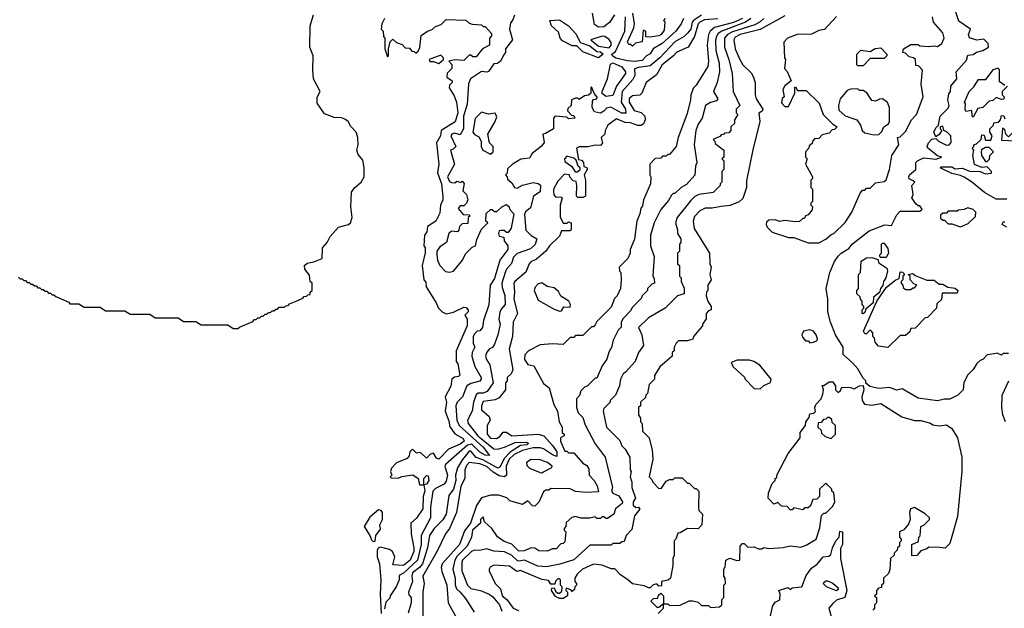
# Model space of a CAD drawing. Extents: x 2668140 to 2765664, y 823621 to 955240.
# Tile 11 of 256: x 2681072 to 2686621, y 863325 to 866639. Entities that reach past the tile are written whole.
import ezdxf

# ---------------------------------------------------------------- set-up
doc = ezdxf.new("R2010")
doc.units = 0

msp = doc.modelspace()

# ---------------------------------------------------------------- linework, layer by layer
at = {"layer": '0CON02XD'}
for points in [[(2686645, 864760), (2686615, 864760), (2686605, 864750), (2686581.7, 864761.7), (2686565, 864757.5), (2686525, 864752.5), (2686500, 864725), (2686485, 864720), (2686467, 864703), (2686445, 864670), (2686415, 864640), (2686393, 864597), (2686390, 864555), (2686360, 864525), (2686315, 864502.5), (2686285, 864502.5), (2686245, 864492.5), (2686135, 864507.5), (2686045, 864560), (2686015, 864552.5), (2685975, 864567.5), (2685915, 864562.5), (2685863, 864573), (2685841.7, 864591.7), (2685840, 864605), (2685825, 864620), (2685795, 864672.5), (2685766.4, 864706.4), (2685713, 864753), (2685712.5, 864795), (2685670, 864865), (2685642.5, 864935), (2685627.5, 864995), (2685626.7, 865065), (2685616.7, 865125), (2685637.5, 865215), (2685665, 865277.5), (2685685, 865307.5), (2685702.5, 865325), (2685745, 865350), (2685765, 865377.5), (2685859.3, 865450.7), (2685947, 865483), (2685985, 865480), (2686015, 865540), (2686035, 865560), (2686145, 865560), (2686158.3, 865571.7), (2686145, 865590), (2686135, 865590), (2686121.7, 865601.7), (2686100, 865635), (2686107.5, 865655), (2686100, 865705), (2686117.5, 865725), (2686108.3, 865731.7), (2686085, 865742.5), (2686083.8, 865755), (2686087.5, 865765), (2686122.5, 865795), (2686123.3, 865835), (2686132.5, 865845), (2686165, 865860.8), (2686235, 865854.2), (2686270, 865865), (2686245, 865872.5), (2686190, 865915), (2686186.7, 865925), (2686193.3, 865945), (2686213.6, 865966.4), (2686235, 865970), (2686250, 865955), (2686295, 865932.5), (2686310, 865935), (2686321.7, 865948.3), (2686320, 865985), (2686300, 866005), (2686280, 866015), (2686275, 866040), (2686260, 866035), (2686260, 866025), (2686270, 866015), (2686255, 865992.5), (2686235, 865980), (2686223.3, 866005), (2686235, 866030), (2686250, 866045), (2686260, 866095), (2686305, 866140), (2686310, 866155), (2686302.5, 866185), (2686308.3, 866221.7), (2686317.5, 866235), (2686320, 866265), (2686353.3, 866305), (2686350, 866345), (2686408.3, 866411.7), (2686415, 866440), (2686445, 866442.5), (2686465, 866456.7), (2686500, 866465), (2686532.5, 866485), (2686530, 866505), (2686505, 866530), (2686467, 866523), (2686425, 866537.5), (2686420, 866555), (2686430, 866585), (2686365, 866630), (2686337.5, 866715)], [(2681065, 865190), (2681075, 865180), (2681085, 865180), (2681095, 865170), (2681105, 865170), (2681115, 865160), (2681125, 865160), (2681135, 865150), (2681145, 865150), (2681155, 865140), (2681165, 865140), (2681175, 865130), (2681185, 865130), (2681195, 865120), (2681205, 865120), (2681215, 865110), (2681225, 865110), (2681235, 865100), (2681245, 865100), (2681255, 865090), (2681265, 865090), (2681275, 865080), (2681348.3, 865048.3), (2681355, 865040), (2681405, 865040), (2681435, 865020), (2681525, 865020), (2681555, 865000), (2681665, 865000), (2681695, 864980), (2681805, 864980), (2681835, 864960), (2681965, 864960), (2681995, 864940), (2682065, 864940), (2682095, 864920), (2682245, 864920), (2682275, 864900), (2682305, 864900), (2682311.7, 864908.3), (2682385, 864940), (2682395, 864950), (2682405, 864950), (2682415, 864960), (2682425, 864960), (2682435, 864970), (2682445, 864970), (2682455, 864980), (2682465, 864980), (2682475, 864990), (2682485, 864990), (2682495, 865000), (2682505, 865000), (2682515, 865010), (2682525, 865010), (2682535, 865020), (2682565, 865020), (2682571.7, 865028.3), (2682585, 865030), (2682591.7, 865038.3), (2682630, 865055), (2682668.3, 865071.7), (2682675, 865080), (2682688.3, 865081.7), (2682695, 865090), (2682708.3, 865091.7), (2682710, 865105), (2682720, 865115), (2682720, 865155), (2682710, 865165), (2682705, 865200), (2682678.8, 865235), (2682676.2, 865255), (2682692.3, 865267.7), (2682730, 865275), (2682777.5, 865295), (2682778.8, 865355), (2682805, 865383.8), (2682822.5, 865417.5), (2682869.3, 865470.7), (2682925, 865486.7), (2682935.8, 865495), (2682945.8, 865525.8), (2682938, 865585), (2682942, 865668), (2682958, 865692), (2682996.2, 865725), (2683013.8, 865755), (2683013.8, 865805), (2683005, 865847.5), (2682979.5, 865879.5), (2682971.2, 865905), (2682978.8, 865935), (2682978, 865975), (2682968, 866005), (2682938.1, 866038.1), (2682923.3, 866065), (2682905, 866078), (2682885, 866087.1), (2682845, 866088.6), (2682789.2, 866109.2), (2682748.3, 866168.3), (2682748.1, 866201.9), (2682766, 866235), (2682728.6, 866305), (2682723.8, 866355), (2682726.9, 866435), (2682707.1, 866485), (2682709.2, 866605), (2682727, 866667)], [(2683127.5, 866645), (2683112.5, 866615), (2683110, 866585), (2683120, 866575), (2683122.5, 866545), (2683130, 866535), (2683130, 866475), (2683145, 866430), (2683150, 866435), (2683150, 866475), (2683160, 866515), (2683175, 866530), (2683195, 866510), (2683228.3, 866498.3), (2683245, 866480), (2683268.3, 866478.3), (2683281.7, 866461.7), (2683295, 866460), (2683305, 866450), (2683318.3, 866461.7), (2683327, 866483), (2683335, 866550), (2683370, 866575), (2683397, 866583), (2683415, 866600), (2683448.3, 866611.7), (2683475, 866640), (2683587, 866637), (2683605, 866620), (2683623, 866613), (2683675, 866610), (2683685, 866600), (2683695, 866600), (2683731.7, 866561.7), (2683731.7, 866548.3), (2683720, 866535), (2683720, 866495), (2683680, 866475), (2683645, 866430), (2683625, 866430), (2683615, 866440), (2683605, 866440), (2683575, 866410), (2683525, 866412.5), (2683490, 866405), (2683507, 866387), (2683507.5, 866365), (2683481.7, 866338.3), (2683480, 866315), (2683510, 866295), (2683510, 866285), (2683495, 866270), (2683493.3, 866255), (2683520.7, 866210.7), (2683534, 866175), (2683542, 866115), (2683525.9, 866064.1), (2683447.5, 866015), (2683443.3, 865985), (2683422, 865945), (2683433.3, 865825), (2683426.4, 865776.4), (2683448.8, 865715), (2683457, 865643), (2683456.7, 865625), (2683443.8, 865595), (2683440.7, 865549.3), (2683417.5, 865505), (2683370, 865475), (2683367.5, 865445), (2683353.3, 865425), (2683350, 865365), (2683357.5, 865355), (2683357, 865327), (2683340, 865255), (2683350, 865175), (2683361.7, 865161.7), (2683362.5, 865135), (2683420, 865045), (2683432.5, 865015), (2683453.6, 864993.6), (2683475, 864982.5), (2683517, 864993), (2683575, 865020), (2683588.3, 865018.3), (2683600, 865005), (2683600, 864995), (2683580, 864975), (2683593, 864953), (2683593.3, 864915), (2683532.5, 864775), (2683532.5, 864715), (2683541.7, 864701.7), (2683551.7, 864638.3), (2683545, 864630), (2683523, 864627), (2683507.5, 864615), (2683502.5, 864575), (2683470, 864515), (2683476.7, 864485), (2683470, 864435), (2683493.3, 864375), (2683495, 864350), (2683525, 864307.5), (2683571.7, 864281.7), (2683576.2, 864265), (2683555, 864248.8), (2683489.5, 864220.5), (2683435, 864164), (2683420.8, 864170.8), (2683405, 864197.5), (2683387, 864193), (2683365, 864170), (2683335, 864197.5), (2683325, 864202.5), (2683308.3, 864198.3), (2683285, 864220), (2683270, 864205), (2683267, 864183), (2683255, 864167.5), (2683196.4, 864143.6), (2683166.7, 864113.3), (2683162.5, 864095), (2683170, 864075), (2683160, 864065), (2683165, 864060), (2683205, 864057.5), (2683225, 864066.7), (2683287, 864077), (2683317.5, 864055), (2683325, 864020), (2683350, 864020), (2683350, 864055), (2683365, 864072.5), (2683375, 864070), (2683378.8, 864045), (2683365, 864023.3), (2683350, 864020), (2683355.9, 863985.9), (2683346, 863955), (2683344, 863885), (2683307.8, 863832.2), (2683276.7, 863805), (2683277.5, 863745), (2683293.8, 863665), (2683293.3, 863645), (2683273.3, 863595), (2683235, 863566.2), (2683175, 863570), (2683186.7, 863615), (2683173.9, 863643.9), (2683155.8, 863655.8), (2683105, 863669.2), (2683094.4, 863665.6), (2683087.5, 863652.5), (2683086.7, 863615), (2683100, 863575), (2683106.9, 863485), (2683102.9, 863405), (2683110, 863295)], [(2683860, 866665), (2683851.7, 866638.3), (2683838.3, 866621.7), (2683832.5, 866585), (2683850, 866525), (2683810, 866475), (2683810, 866455), (2683798.3, 866438.3), (2683783, 866407), (2683765, 866392.5), (2683745, 866390), (2683715, 866347.5), (2683705, 866343.3), (2683675, 866347.5), (2683612.5, 866305), (2683601.7, 866278.3), (2683593, 866163), (2683572.5, 866095), (2683573.3, 866025), (2683555, 865990), (2683525, 866000), (2683507.5, 865995), (2683501.2, 865985), (2683530, 865925), (2683515, 865910), (2683500, 865905), (2683522.5, 865825), (2683483.9, 865753.9), (2683495, 865727.5), (2683505, 865722.5), (2683525, 865720), (2683535, 865730), (2683557.5, 865722.5), (2683565, 865730), (2683577.5, 865717.5), (2683570, 865675), (2683590, 865655), (2683597.5, 865625), (2683590, 865605), (2683575, 865590), (2683555, 865590), (2683542.5, 865575), (2683571.7, 865541.7), (2683605, 865540), (2683610, 865535), (2683600, 865525), (2683598.3, 865491.7), (2683565, 865490), (2683550, 865475), (2683547, 865453), (2683540, 865445), (2683505, 865447.5), (2683490, 865435), (2683477.5, 865385), (2683440.7, 865359.3), (2683423.3, 865335), (2683423.3, 865315), (2683427.5, 865285), (2683440, 865255), (2683471.7, 865221.7), (2683495, 865217.5), (2683516.2, 865223.8), (2683567.5, 865285), (2683585, 865320), (2683621.7, 865358.3), (2683640, 865365), (2683648.3, 865401.7), (2683675, 865460), (2683710, 865495), (2683700, 865505), (2683701.7, 865548.3), (2683725, 865570), (2683735, 865570), (2683748.3, 865558.3), (2683761.7, 865558.3), (2683790, 865585), (2683815, 865597.5), (2683830, 865585), (2683835, 865570), (2683857.5, 865545), (2683842.5, 865465), (2683825, 865440), (2683815, 865440), (2683801.7, 865451.7), (2683785, 865452.5), (2683775, 865450), (2683770, 865435), (2683775, 865420), (2683800, 865415), (2683803, 865393), (2683822.5, 865365), (2683823.3, 865345), (2683777.5, 865285), (2683747.7, 865182.3), (2683723.3, 865145), (2683715.9, 865034.1), (2683686.7, 864945), (2683680, 864905), (2683665, 864887.5), (2683650, 864885), (2683637, 864873), (2683627.5, 864855), (2683628.3, 864818.3), (2683637.5, 864795), (2683622.5, 864765), (2683620, 864745), (2683636.4, 864686.4), (2683672.5, 864625), (2683672.5, 864615), (2683665, 864603.3), (2683615, 864591.2), (2683591.7, 864578.3), (2683567.5, 864515), (2683537.5, 864485), (2683530, 864465), (2683536.2, 864385), (2683548.8, 864355), (2683685, 864231.2), (2683720, 864185), (2683695, 864186.7), (2683665, 864204), (2683619.4, 864249.4), (2683595, 864244.2), (2683472.5, 864135), (2683467.5, 864125), (2683482.5, 864075), (2683475, 864040), (2683465, 864023.3), (2683415, 863998.8), (2683400, 863985), (2683387.5, 863895), (2683387.5, 863835), (2683333.8, 863735), (2683334, 863685), (2683314.4, 863595.6), (2683235, 863523.3), (2683210.7, 863509.3), (2683210, 863485), (2683193.3, 863445), (2683160, 863395), (2683158.3, 863381.7), (2683135, 863360), (2683127.7, 863322.3)], [(2685146, 866645), (2685095, 866622.2), (2684987.5, 866595), (2684963.8, 866575), (2684954, 866555), (2684946.2, 866495), (2684953.3, 866405), (2684950, 866375), (2684885, 866270), (2684870, 866255), (2684853.6, 866216.4), (2684852.5, 866185), (2684832.5, 866105), (2684782.5, 865975), (2684772.5, 865925), (2684735, 865880), (2684725, 865880), (2684715, 865870), (2684695, 865870), (2684685, 865860), (2684653, 865857), (2684622.5, 865825), (2684622.5, 865765), (2684630, 865755), (2684627.5, 865715), (2684587.5, 865625), (2684581.7, 865588.3), (2684573, 865577), (2684567.5, 865545), (2684550, 865505), (2684536.4, 865403.6), (2684512.5, 865345), (2684512.5, 865325), (2684500, 865295), (2684450, 865245), (2684453, 865223), (2684460, 865215), (2684462.5, 865175), (2684457.5, 865125), (2684440, 865085), (2684425, 865070), (2684405, 865020), (2684325, 864940), (2684315, 864920), (2684305, 864910), (2684295, 864910), (2684245, 864860), (2684205, 864860), (2684195, 864850), (2684175, 864850), (2684135, 864810), (2684075, 864813.3), (2684005, 864807.5), (2683940, 864775), (2683918.3, 864751.7), (2683916.7, 864725), (2683935, 864696.7), (2683969.3, 864689.3), (2684025, 864590), (2684057, 864567), (2684083, 864473), (2684102.5, 864435), (2684112.5, 864375), (2684130, 864345), (2684130, 864315), (2684140, 864305), (2684140, 864295), (2684120, 864285), (2684120, 864265), (2684145, 864210), (2684155, 864210), (2684165, 864200), (2684195, 864200), (2684245, 864142.5), (2684269.3, 864129.3), (2684279.3, 864109.3), (2684281.2, 864075), (2684310, 864045), (2684326, 864015), (2684335, 863980), (2684265, 863977.5), (2684205, 863982.5), (2684175, 863997.5), (2684065, 864000), (2684055, 863990), (2684035, 863990), (2684025, 863980), (2683997, 863923), (2683975, 863900), (2683961.7, 863901.7), (2683935, 863930), (2683905, 863910), (2683835, 863930), (2683816.7, 863946.7), (2683771.7, 863961.7), (2683725, 863962.5), (2683675, 863947.5), (2683646.4, 863903.6), (2683612.5, 863805), (2683578.8, 863761.2), (2683550, 863685), (2683453.8, 863575), (2683448, 863555), (2683452, 863532)], [(2685193.3, 866645), (2685163.3, 866625), (2685030, 866575), (2685008.8, 866561.2), (2684998.8, 866545), (2684993.9, 866523.9), (2684996.1, 866466.1), (2685013.3, 866395), (2685016.7, 866345), (2685002.5, 866285), (2684982.5, 866235), (2685006.7, 866193.3), (2684998.3, 866181.7), (2684965, 866173.3), (2684937.5, 866155), (2684917.5, 866085), (2684895, 866050), (2684883.3, 866015), (2684873.3, 865935), (2684887.5, 865835), (2684880, 865815), (2684877, 865763), (2684829.3, 865710.7), (2684800, 865695), (2684765, 865660), (2684755, 865660), (2684745, 865650), (2684729.3, 865620.7), (2684685, 865570), (2684647.5, 865495), (2684627.5, 865425), (2684627.5, 865365), (2684647.5, 865305), (2684640, 865195), (2684648.3, 865181.7), (2684650, 865155), (2684635, 865150), (2684610, 865125), (2684610, 865115), (2684580, 865085), (2684575, 865070), (2684525, 865020), (2684515, 865000), (2684473.9, 864956.1), (2684462.5, 864935), (2684461.7, 864908.3), (2684445, 864890), (2684417.5, 864835), (2684407, 864793), (2684393, 864767), (2684381.7, 864728.3), (2684355, 864690), (2684325, 864620), (2684315, 864620), (2684270, 864575), (2684255, 864570), (2684235, 864550), (2684227, 864523), (2684210, 864505), (2684210, 864455), (2684220, 864425), (2684245, 864400), (2684258.3, 864358.3), (2684315, 864250), (2684372.5, 864175), (2684412.5, 864005), (2684407.5, 863985), (2684415, 863973.3), (2684448.8, 863958.8), (2684470, 863925), (2684467.5, 863915), (2684430, 863885), (2684420, 863855), (2684385, 863830), (2684375, 863830), (2684365, 863840), (2684355, 863840), (2684345, 863830), (2684325, 863830), (2684315, 863840), (2684285, 863832.5), (2684235, 863832.5), (2684205, 863842.5), (2684183, 863837), (2684151.7, 863808.3), (2684150, 863785), (2684140, 863775), (2684140, 863765), (2684150, 863755), (2684145, 863700), (2684135, 863690), (2684121.7, 863688.3), (2684095, 863660), (2684075, 863660), (2684045, 863647.5), (2683998.3, 863648.3), (2683975, 863663.3), (2683955, 863666.2), (2683915, 863648.8), (2683885, 863646.7), (2683845, 863686.7), (2683801.7, 863701.7), (2683765, 863727.5), (2683732.5, 863775), (2683691.7, 863811.7), (2683685, 863840), (2683670, 863825), (2683670, 863805), (2683623.8, 863765), (2683617.5, 863725), (2683593.8, 863675), (2683535, 863616.2), (2683524.2, 863595.8), (2683513.3, 863545), (2683526.2, 863495), (2683526.4, 863456.4), (2683533.3, 863435), (2683551.7, 863418.3), (2683585, 863380), (2683633.6, 863303.6)], [(2685266.7, 866645), (2685245, 866626.2), (2685215, 866610.8), (2685090.2, 866569.8), (2685061.2, 866555), (2685043.8, 866535), (2685043.8, 866485), (2685068.8, 866415), (2685086.7, 866335), (2685092.5, 866235), (2685130, 866155), (2685110, 866135), (2685110, 866115), (2685120, 866105), (2685100, 866075), (2685100, 866055), (2685080, 866035), (2685080, 866015), (2685068.3, 866001.7), (2685045, 866000), (2685038.3, 865991.7), (2685025, 865990), (2685018.3, 865981.7), (2684980, 865965), (2684990, 865955), (2684991.7, 865941.7), (2685040, 865905), (2685040, 865865), (2685030, 865855), (2685040, 865845), (2685040, 865795), (2685030, 865785), (2685030, 865725), (2685020, 865715), (2685020, 865705), (2684980, 865665), (2684900, 865655), (2684877, 865643), (2684855, 865620), (2684777.5, 865525), (2684767.5, 865495), (2684780, 865455), (2684780, 865435), (2684797.5, 865405), (2684797.5, 865385), (2684790, 865375), (2684790, 865335), (2684780, 865325), (2684780, 865265), (2684790, 865255), (2684790, 865195), (2684800, 865185), (2684800, 865165), (2684817, 865127), (2684817.5, 865095), (2684780, 865085), (2684710, 865015), (2684615, 864960), (2684560, 864905), (2684577.5, 864865), (2684587.5, 864805), (2684560, 864765), (2684540, 864715), (2684486.4, 864653.6), (2684472.5, 864645), (2684457.5, 864615), (2684451.7, 864578.3), (2684430, 864525), (2684400, 864495), (2684400, 864485), (2684365, 864450), (2684360, 864435), (2684380, 864345), (2684455, 864270), (2684465, 864240), (2684485, 864220), (2684510, 864175), (2684512.5, 864105), (2684517.5, 864095), (2684512.5, 864065), (2684522.5, 864035), (2684522.5, 864005), (2684542.5, 863945), (2684530, 863925), (2684528.8, 863905), (2684545, 863892.5), (2684560, 863895), (2684566.2, 863883.8), (2684537.5, 863845), (2684521.7, 863768.3), (2684490, 863735), (2684478.3, 863701.7), (2684465, 863700), (2684455, 863690), (2684415, 863690), (2684405, 863680), (2684285, 863680), (2684195, 863597.5), (2684116.4, 863573.6), (2684040.7, 863559.3), (2683991.7, 863561.7), (2683916.4, 863596.4), (2683885, 863590), (2683875, 863594), (2683844.1, 863624.1), (2683805, 863642), (2683745, 863646.2), (2683705, 863658.8), (2683665, 863650), (2683635, 863652.5), (2683617.5, 863645), (2683566.7, 863595), (2683564, 863585), (2683563.8, 863535), (2683596.7, 863455), (2683615, 863436.7), (2683670, 863425), (2683717.5, 863405), (2683739.5, 863389.5), (2683776.7, 863345), (2683789.3, 863309.3)], [(2684915, 866664), (2684868.8, 866635), (2684861.2, 866625), (2684853.9, 866586.1), (2684835, 866562.5), (2684817.5, 866545), (2684765, 866513.3), (2684680, 866425), (2684625, 866378.8), (2684559.3, 866369.3), (2684537, 866363), (2684538, 866325), (2684528.3, 866301.7), (2684466.7, 866235), (2684462.5, 866175), (2684486, 866135), (2684488, 866112), (2684465, 866112.5), (2684403.6, 866146.4), (2684379.3, 866140.7), (2684365, 866123.3), (2684345, 866113.3), (2684310.7, 866120.7), (2684297.5, 866145), (2684300.7, 866179.3), (2684305, 866190), (2684325, 866192.5), (2684327, 866203), (2684311.7, 866221.7), (2684295, 866260), (2684290, 866255), (2684290, 866225), (2684277, 866213), (2684255, 866210), (2684225, 866190), (2684217.5, 866197.5), (2684205, 866197.5), (2684181.7, 866188.3), (2684180, 866155), (2684161.7, 866138.3), (2684160, 866125), (2684181.7, 866101.7), (2684195, 866100), (2684200, 866085), (2684165, 866080), (2684155, 866090), (2684090, 866095), (2684080, 866085), (2684080, 866025), (2684035, 865997.5), (2684020, 865995), (2684027, 865947), (2684013, 865927), (2683960, 865885), (2683945, 865860), (2683896.4, 865853.6), (2683847, 865823), (2683821.7, 865798.3), (2683820, 865775), (2683810, 865765), (2683820, 865755), (2683821.7, 865741.7), (2683845, 865720), (2683860, 865695), (2683875, 865690), (2683905, 865706.7), (2683965, 865722.5), (2683995, 865717.5), (2684006.4, 865706.4), (2684005, 865670), (2683967.5, 865645), (2683950, 865580), (2683923.6, 865556.4), (2683917, 865543), (2683923.8, 865453.8), (2683953.9, 865423.9), (2683986.7, 865405), (2683977.3, 865372.7), (2683950.5, 865349.5), (2683875, 865323.3), (2683855, 865302.5), (2683843.8, 865266.2), (2683816.4, 865233.6), (2683808.8, 865215), (2683790, 865155), (2683790.7, 865130.7), (2683806.1, 865086.1), (2683807.5, 865035), (2683785, 865010), (2683778.3, 864991.7), (2683773.3, 864953.3), (2683780, 864925), (2683767.5, 864865), (2683748.3, 864811.7), (2683736.4, 864793.6), (2683720, 864785), (2683703.9, 864766.1), (2683697.5, 864745), (2683702.5, 864725), (2683722.5, 864695), (2683740, 864595), (2683707.5, 864545), (2683685, 864536.7), (2683655, 864536.7), (2683643.9, 864526.1), (2683628.8, 864485), (2683622.5, 864435), (2683596.7, 864385), (2683600, 864365), (2683653.8, 864295), (2683745, 864223.3), (2683765, 864221.2), (2683805, 864232.5), (2683865, 864258.8), (2683925, 864260), (2683940, 864255), (2683930, 864245), (2683895, 864241.2), (2683835.6, 864204.4), (2683802.2, 864167.8), (2683779.2, 864120.8), (2683766, 864114), (2683681.3, 864161.3), (2683644.3, 864174.3), (2683615, 864210), (2683605, 864210), (2683567.1, 864162.9)], [(2685006.2, 866643.8), (2684931.2, 866638.8), (2684904.5, 866625.5), (2684896, 866615), (2684876, 866545), (2684840, 866485), (2684775, 866456.7), (2684756.7, 866435), (2684692.5, 866385), (2684661.7, 866328.3), (2684602.5, 866285), (2684577.5, 866225), (2684566.4, 866213.6), (2684525, 866210), (2684507.5, 866195), (2684506.7, 866175), (2684535, 866126.7), (2684575, 866116), (2684596, 866095), (2684597.5, 866075), (2684588.3, 866051.7), (2684575, 866042.9), (2684555, 866043.1), (2684515, 866058.8), (2684485, 866060), (2684435, 866080), (2684387.5, 866045), (2684372.5, 866015), (2684370, 865995), (2684350, 865975), (2684357.5, 865945), (2684345, 865930), (2684315, 865932.5), (2684275, 865923.3), (2684225, 865922.5), (2684210, 865915), (2684221.7, 865851.7), (2684238.3, 865848.3), (2684250, 865835), (2684251.7, 865811.7), (2684270, 865805), (2684270, 865795), (2684252.5, 865765), (2684260, 865735), (2684260, 865645), (2684245, 865637.5), (2684218.3, 865638.3), (2684210, 865645), (2684212.5, 865705), (2684207.5, 865727.5), (2684191.7, 865731.7), (2684171.7, 865751.7), (2684170, 865765), (2684141.7, 865768.3), (2684105, 865730), (2684080, 865685), (2684080, 865675), (2684083, 865653), (2684091.7, 865641.7), (2684125, 865640), (2684130, 865635), (2684117.5, 865595), (2684118.3, 865528.3), (2684135, 865492.5), (2684157, 865493), (2684165, 865500), (2684180, 865495), (2684180, 865455), (2684175, 865450), (2684125, 865450), (2684115, 865420), (2684057.5, 865365), (2684037.5, 865335), (2683985, 865290), (2683952.5, 865275), (2683942.5, 865265), (2683925, 865217.5), (2683862.5, 865165), (2683857.5, 865155), (2683861.2, 865105), (2683856.7, 865065), (2683876.7, 864985), (2683853.6, 864936.4), (2683848.8, 864855), (2683830.8, 864785), (2683851.7, 864668.3), (2683842.5, 864645), (2683820, 864625), (2683820, 864605), (2683810, 864595), (2683810, 864555), (2683775, 864510), (2683751.7, 864498.3), (2683685, 864488.8), (2683673.8, 864465), (2683675, 864442.5), (2683717.5, 864405), (2683723.3, 864385), (2683706.7, 864355), (2683706.1, 864306.1), (2683725, 864282), (2683759.5, 864280.5), (2683777.7, 864292.3), (2683797, 864317), (2683815, 864317.5), (2683846.4, 864296.4), (2683994.3, 864305.7)], [(2685385, 866660), (2685245, 866584), (2685132.5, 866555), (2685105, 866540), (2685096.7, 866525), (2685103.8, 866475), (2685129.3, 866419.3), (2685147.5, 866385), (2685195, 866340), (2685207.5, 866315), (2685217, 866283), (2685217.5, 866215), (2685223, 866193), (2685260, 866135), (2685256.4, 866123.6), (2685238.3, 866111.7), (2685242.5, 866065), (2685203.6, 865906.4), (2685168.3, 865731.7), (2685167.5, 865695), (2685147, 865633), (2685127, 865613), (2685076.4, 865593.6), (2685025, 865586.7), (2684975, 865577.5), (2684935, 865577.5), (2684905, 865562.5), (2684875, 865530), (2684867.5, 865505), (2684873, 865463), (2684960, 865325), (2684962.5, 865265), (2684970, 865245), (2684962.5, 865205), (2684970, 865175), (2684950, 865145), (2684950, 865115), (2684943, 865107), (2684940, 865085), (2684950, 865055), (2684970, 865025), (2684970, 865005), (2684955, 865000), (2684940, 864985), (2684940, 864955), (2684920, 864925), (2684920, 864915), (2684870, 864855), (2684865, 864840), (2684835, 864830), (2684785, 864830), (2684771.7, 864818.3), (2684760, 864795), (2684760, 864775), (2684750, 864765), (2684750, 864745), (2684680, 864685), (2684650, 864635), (2684650, 864615), (2684620, 864585), (2684610, 864535), (2684600, 864525), (2684598.3, 864511.7), (2684570, 864485), (2684570, 864465), (2684560, 864455), (2684560, 864415), (2684570, 864395), (2684570, 864375), (2684580, 864365), (2684583, 864323), (2684620, 864285), (2684637.5, 864215), (2684640, 864165), (2684620, 864065), (2684635, 864050), (2684640, 864035), (2684675, 864000), (2684688.3, 864001.7), (2684715, 864040), (2684735, 864050), (2684755, 864050), (2684765, 864060), (2684805, 864060), (2684835, 864030), (2684845, 864030), (2684875, 864000), (2684885, 864000), (2684900, 863985), (2684897.5, 863895), (2684900, 863875), (2684920, 863855), (2684916.7, 863795), (2684895, 863772.5), (2684835, 863773.3), (2684795, 863750), (2684781.7, 863748.3), (2684770, 863715), (2684760, 863705), (2684760, 863625), (2684752.5, 863605), (2684752.5, 863565), (2684740, 863495), (2684727, 863483), (2684690, 863475), (2684688.3, 863451.7), (2684675, 863450), (2684665, 863460), (2684655, 863460), (2684643, 863457), (2684625, 863440), (2684615, 863440), (2684591.7, 863451.7), (2684525, 863462.5), (2684496.7, 863486.7), (2684460.7, 863510.7), (2684427, 863547), (2684405, 863547.5), (2684355, 863567.5), (2684305, 863572.5), (2684243.9, 863546.1), (2684213.6, 863516.4), (2684200, 863495), (2684200, 863475), (2684210, 863465), (2684210, 863455), (2684200, 863445), (2684198.3, 863431.7), (2684185, 863420), (2684178.3, 863428.3), (2684151.7, 863438.3), (2684150, 863425), (2684160, 863415), (2684160, 863395), (2684135, 863380), (2684115, 863380), (2684091.7, 863391.7), (2684070, 863425), (2684071.7, 863438.3), (2684085, 863440), (2684091.7, 863421.7), (2684105, 863410), (2684115, 863410), (2684128.3, 863421.7), (2684130, 863445), (2684120, 863455), (2684120, 863485), (2684115, 863490), (2684105, 863490), (2684091.7, 863478.3), (2684088.3, 863461.7), (2684065, 863460), (2684051.7, 863481.7), (2684015, 863487.5), (2683895, 863537.5), (2683873, 863533), (2683831.7, 863561.7), (2683745, 863567.5), (2683723.6, 863556.4), (2683717.5, 863545), (2683717.5, 863535), (2683752.5, 863465), (2683782.5, 863435), (2683791.2, 863395), (2683817.5, 863375), (2683852.5, 863325), (2683882.3, 863312.3)], [(2684335, 866423.8), (2684245, 866458.8), (2684211.7, 866491.7), (2684185, 866492.5), (2684130.7, 866520.7), (2684117.5, 866535), (2684108.3, 866568.3), (2684070, 866605), (2684060, 866635), (2684115, 866637.5), (2684165, 866603.8), (2684207.9, 866557.9), (2684231.2, 866511.2), (2684285, 866491.2), (2684325, 866460), (2684345, 866457.5), (2684360, 866445), (2684335, 866423.8)], [(2684425, 866666.7), (2684396.8, 866623.2), (2684365, 866598.8), (2684335, 866596.7), (2684311.7, 866611.7), (2684300.8, 866675)], [(2684813.3, 866645), (2684800, 866615), (2684770, 866575), (2684693.3, 866505), (2684642.5, 866475), (2684625, 866447.5), (2684604.1, 866435.9), (2684580.5, 866409.5), (2684535, 866402.9), (2684496.8, 866406.8), (2684432.7, 866422.7), (2684412.5, 866435), (2684410, 866445), (2684430.8, 866459.2), (2684483.3, 866575), (2684486.2, 866655)], [(2684710, 866645), (2684700, 866635), (2684707.5, 866627.5), (2684705, 866580), (2684687.5, 866555), (2684675, 866547.5), (2684625, 866540), (2684601.7, 866541.7), (2684600, 866575), (2684585, 866580), (2684580, 866515), (2684543, 866507), (2684525, 866490), (2684515, 866500), (2684505, 866500), (2684497.5, 866515), (2684532.5, 866592.5), (2684537.5, 866615), (2684526.7, 866675)], [(2685675, 866657.5), (2685607, 866583), (2685575, 866577.5), (2685535, 866557.5), (2685453.6, 866556.4), (2685400, 866535), (2685378.3, 866511.7), (2685382.5, 866425), (2685387.5, 866415), (2685382.5, 866365), (2685397, 866347), (2685420, 866295), (2685383.6, 866266.4), (2685372.5, 866245), (2685380, 866205), (2685370, 866195), (2685365, 866170), (2685385, 866150), (2685405, 866150), (2685440, 866225), (2685440, 866255), (2685445, 866260), (2685455, 866240), (2685505, 866240), (2685578.3, 866168.3), (2685600, 866105), (2685655, 866050), (2685680, 866035), (2685665, 866020), (2685651.7, 866018.3), (2685635, 866000), (2685595, 865990), (2685575, 865970), (2685551.7, 865968.3), (2685540, 865955), (2685538.3, 865941.7), (2685521.7, 865928.3), (2685520, 865915), (2685500, 865895), (2685500, 865865), (2685510, 865855), (2685500, 865825), (2685540, 865755), (2685540, 865745), (2685530, 865735), (2685530, 865695), (2685540, 865685), (2685540, 865615), (2685530, 865605), (2685530, 865595), (2685540, 865585), (2685538.3, 865568.3), (2685515, 865540), (2685500, 865535), (2685495, 865520), (2685485, 865520), (2685467, 865503), (2685445, 865500), (2685385, 865507.5), (2685355, 865502.5), (2685331.7, 865511.7), (2685295, 865510), (2685281.7, 865498.3), (2685280, 865485), (2685285, 865470), (2685313, 865443), (2685405, 865412.5), (2685435, 865412.5), (2685515, 865382.5), (2685575, 865382.5)], [(2685575, 865382.5), (2685615, 865402.5), (2685645, 865430), (2685660, 865435), (2685725, 865497.5), (2685762.5, 865555), (2685808.3, 865661.7), (2685821.7, 865678.3), (2685835, 865680), (2685845, 865690), (2685865, 865690), (2685895, 865720), (2685945, 865727.5), (2685955, 865737.5), (2685974.1, 865795.9), (2685987.5, 865875), (2686026.4, 865933.6), (2686020, 865975), (2686035, 865980), (2686065, 866010), (2686097.5, 866075), (2686126.2, 866105), (2686164.2, 866205), (2686152.5, 866275), (2686160, 866355), (2686138.3, 866378.3), (2686121.7, 866381.7), (2686120, 866415), (2686110, 866425), (2686085, 866430), (2686065, 866450), (2686050, 866455), (2686052.5, 866475), (2686095, 866500), (2686135, 866500), (2686145, 866492.5), (2686195, 866487.5), (2686225, 866492.5), (2686245, 866487.5), (2686270, 866505), (2686282.5, 866535), (2686274, 866564), (2686222.5, 866625), (2686215.9, 866655.9)], [(2684395, 866481.2), (2684406.2, 866495), (2684405, 866510), (2684395, 866527.5), (2684370, 866545), (2684355, 866546.7), (2684290, 866525), (2684335, 866490), (2684395, 866481.2)], [(2685825, 866380), (2685795, 866380), (2685790, 866385), (2685790, 866445), (2685813, 866467), (2685865, 866460), (2685893, 866477), (2685925, 866480), (2685960, 866445), (2685960, 866435), (2685945, 866420), (2685865, 866420), (2685825, 866380)], [(2683435, 866392.5), (2683460, 866415), (2683460, 866425), (2683445, 866440), (2683380, 866415), (2683383, 866403), (2683405, 866403.3), (2683435, 866392.5)], [(2684375, 866206.2), (2684355, 866223.8), (2684354, 866235), (2684384.2, 866305), (2684402.3, 866387.7), (2684415, 866396.2), (2684465, 866373.8), (2684486.2, 866345), (2684486.7, 866335), (2684435.8, 866264.2), (2684415, 866212.5), (2684375, 866206.2)], [(2686445, 866090), (2686440, 866095), (2686438.3, 866128.3), (2686405, 866122.5), (2686400, 866135), (2686402.5, 866165), (2686397.5, 866175), (2686422.5, 866235), (2686449.3, 866260.7), (2686475, 866302.5), (2686517, 866303), (2686560.7, 866359.3), (2686587, 866367), (2686592.5, 866355), (2686593, 866293), (2686625, 866270)], [(2685885, 865990), (2685915, 865993.3), (2685930.7, 866009.3), (2685942.5, 866035), (2685967.7, 866052.3), (2685973.8, 866065), (2685973.3, 866145), (2685963, 866173), (2685935, 866192.5), (2685918.3, 866191.7), (2685895, 866180), (2685875, 866183.3), (2685846.4, 866226.4), (2685825, 866240), (2685805, 866240), (2685795, 866250), (2685755, 866247.5), (2685735, 866240), (2685696, 866194), (2685686, 866155), (2685689.5, 866129.5), (2685725, 866096.7), (2685790, 866075), (2685810, 866045), (2685820, 866015), (2685835, 866001.2), (2685885, 865990)], [(2686640, 866265), (2686610, 866235), (2686610, 866215), (2686620, 866205), (2686618.3, 866191.7), (2686605, 866190), (2686575, 866200), (2686556.7, 866183.3), (2686535, 866180), (2686500, 866145), (2686471.7, 866138.3), (2686445, 866090)], [(2683725, 865882.5), (2683740, 865895), (2683740, 865925), (2683720, 865945), (2683710, 865995), (2683752.5, 866065), (2683761.7, 866091.7), (2683751.7, 866111.7), (2683715, 866107.5), (2683675, 866117.5), (2683638.3, 866081.7), (2683626.7, 866005), (2683635, 865992.5), (2683660, 865980), (2683672.5, 865955), (2683672.5, 865925), (2683682.5, 865905), (2683725, 865882.5)], [(2686635, 865627.5), (2686575, 865627.5), (2686510, 865665), (2686436.4, 865726.4), (2686395, 865752.5), (2686375, 865762.5), (2686325, 865772.5), (2686260, 865805), (2686265, 865810), (2686325, 865811.2), (2686345, 865800), (2686385, 865803.3), (2686425, 865786.2), (2686485, 865783.8), (2686515, 865771.2), (2686550, 865775), (2686550, 865785), (2686525, 865810), (2686495, 865807.5), (2686454.1, 865824.1), (2686443.3, 865875), (2686450, 865905), (2686440, 865915), (2686450, 865925), (2686450, 865935), (2686465, 865940), (2686490, 865965), (2686495, 865990), (2686508.3, 865988.3), (2686515, 865960), (2686545, 865960), (2686552.5, 865985), (2686540, 866005), (2686540, 866025), (2686560, 866045), (2686561.7, 866058.3), (2686588.3, 866061.7), (2686600, 866075), (2686605, 866100), (2686618.3, 866098.3), (2686625, 866080)], [(2686685, 865957.5), (2686696.7, 865975), (2686685, 865997.5), (2686668.3, 866001.7), (2686645, 865980), (2686630, 865995), (2686625, 866020), (2686611.7, 866028.3), (2686605, 865960), (2686685, 865957.5)], [(2686525, 865840), (2686537, 865853), (2686540, 865875), (2686560, 865895), (2686535, 865920), (2686515, 865920), (2686493.6, 865906.4), (2686490, 865895), (2686492.5, 865875), (2686515, 865840), (2686525, 865840)], [(2684201.7, 865781.7), (2684215, 865782.5), (2684230, 865795), (2684230, 865805), (2684220, 865815), (2684208.3, 865848.3), (2684195, 865860), (2684155, 865870), (2684142.5, 865855), (2684145, 865840), (2684183, 865813), (2684201.7, 865781.7)], [(2686375, 865472.5), (2686418.3, 865491.7), (2686458.3, 865531.7), (2686460, 865555), (2686445, 865570), (2686415, 865580), (2686395, 865570), (2686363, 865567), (2686355, 865560), (2686305, 865560), (2686295, 865550), (2686275, 865550), (2686261.7, 865538.3), (2686261.7, 865521.7), (2686275, 865510), (2686285, 865510), (2686305, 865490), (2686325, 865490), (2686375, 865472.5)], [(2686635, 865470), (2686610, 865485), (2686615, 865500), (2686625, 865500)], [(2685955, 865300), (2685925, 865300), (2685920, 865305), (2685920, 865315), (2685930, 865325), (2685930, 865375), (2685935, 865380), (2685945, 865380), (2685965, 865350), (2685968.8, 865325), (2685955, 865300)], [(2685825, 864982.5), (2685820, 864985), (2685820, 865005), (2685830, 865015), (2685830, 865025), (2685820, 865035), (2685820, 865055), (2685810, 865065), (2685808.3, 865078.3), (2685790, 865095), (2685790, 865115), (2685800, 865125), (2685800, 865205), (2685810, 865215), (2685815, 865280), (2685845, 865297.5), (2685875, 865300), (2685908.3, 865288.3), (2685915, 865270), (2685959.3, 865239.3), (2685963.3, 865225), (2685953.3, 865185), (2685940, 865165), (2685937, 865143), (2685923.9, 865126.1), (2685917, 865103), (2685883.6, 865076.4), (2685882.5, 865045), (2685841.7, 865008.3), (2685835, 864990), (2685825, 864982.5)], [(2685965, 864792.5), (2685911.7, 864801.7), (2685893, 864823), (2685890, 864845), (2685880, 864855), (2685880, 864875), (2685868.3, 864888.3), (2685861.7, 864888.3), (2685845, 864870), (2685835, 864870), (2685827.5, 864885), (2685902.5, 865055), (2685957, 865133), (2686010, 865175), (2686028.3, 865181.7), (2686035, 865220), (2686048.3, 865218.3), (2686060, 865205), (2686050, 865195), (2686050, 865175), (2686040, 865165), (2686040, 865155), (2686050, 865145), (2686051.7, 865131.7), (2686065, 865120), (2686095, 865120), (2686105, 865130), (2686115, 865130), (2686127.5, 865145), (2686111.7, 865151.7), (2686090, 865175), (2686090, 865195), (2686080, 865205), (2686105, 865210), (2686118.3, 865198.3), (2686185, 865172.5), (2686225, 865172.5), (2686255, 865150), (2686275, 865150), (2686302.5, 865132.5), (2686345, 865127.5), (2686360, 865115), (2686355, 865100), (2686271.7, 865098.3), (2686267, 865063), (2686241.7, 865038.3), (2686240, 865015), (2686188.3, 864961.7), (2686175, 864960), (2686118.3, 864901.7), (2686095, 864900), (2686088.3, 864881.7), (2686065, 864860), (2686035, 864860), (2685965, 864792.5)], [(2684115, 864997.5), (2684125, 865000), (2684138.3, 865021.7), (2684175, 865020), (2684176.7, 865035), (2684166.7, 865055), (2684121.7, 865081.7), (2684109.3, 865109.3), (2684085, 865130), (2684045, 865137.5), (2684015, 865156.7), (2683995, 865152.5), (2683976.4, 865133.6), (2683971.2, 865115), (2683995, 865060), (2684085, 865010), (2684115, 864997.5)], [(2685525, 864820), (2685545, 864822.5), (2685566.4, 864833.6), (2685568.8, 864841.2), (2685561.2, 864865), (2685546.2, 864885), (2685525, 864893.3), (2685490, 864885), (2685480, 864865), (2685485, 864850), (2685501.7, 864831.7), (2685515, 864830), (2685525, 864820)], [(2685245, 864560), (2685265, 864580), (2685303, 864597), (2685307.5, 864615), (2685243, 864693), (2685210, 864715), (2685185, 864722.5), (2685115, 864722.5), (2685081.7, 864708.3), (2685092.5, 864685), (2685156.4, 864626.4), (2685160, 864615), (2685211.7, 864561.7), (2685245, 864560)], [(2684670, 863295), (2684700, 863325), (2684700, 863350), (2684725, 863350), (2684735, 863340), (2684795, 863342.5), (2684845, 863367.5), (2684865, 863367.5), (2684895, 863360), (2684915, 863340), (2684955, 863340), (2684965, 863330), (2685017, 863333), (2685030, 863345), (2685030, 863375), (2685040, 863385), (2685040, 863455), (2685050, 863465), (2685047.5, 863495), (2685040, 863505), (2685040, 863545), (2685048.3, 863558.3), (2685052.5, 863595), (2685075, 863606.7), (2685113.6, 863593.6), (2685130, 863595), (2685132.5, 863675), (2685145, 863690), (2685155, 863690), (2685175, 863670), (2685211.7, 863671.7), (2685235, 863660), (2685255, 863660), (2685265, 863667.5), (2685295, 863662.5), (2685375, 863667.5), (2685415, 863677.5), (2685475, 863670), (2685505, 863680), (2685560, 863715), (2685581.7, 863778.3), (2685591.7, 863848.3), (2685605, 863860), (2685615, 863860), (2685655, 863900), (2685666.4, 863923.6), (2685660, 863975), (2685650, 863985), (2685650, 863995), (2685615, 864030), (2685580, 863995), (2685580, 863955), (2685565, 863940), (2685541.7, 863938.3), (2685528.3, 863901.7), (2685515, 863890), (2685495, 863890), (2685485, 863880), (2685435, 863890), (2685425, 863880), (2685415, 863880), (2685398.3, 863898.3), (2685365, 863900), (2685345, 863920), (2685321.7, 863911.7), (2685290, 863945), (2685292.5, 863975), (2685313, 864027), (2685330, 864045), (2685330, 864055), (2685338.3, 864061.7), (2685340, 864075), (2685403, 864197), (2685470, 864285), (2685470, 864315), (2685500, 864355), (2685502.5, 864375), (2685521.7, 864398.3), (2685525, 864420), (2685547, 864423), (2685557, 864433), (2685552.5, 864455), (2685558.3, 864471.7), (2685590, 864505), (2685599.3, 864530.7), (2685602.5, 864555), (2685595, 864580), (2685605, 864580), (2685635, 864600), (2685655, 864600), (2685670, 864575), (2685670, 864555), (2685685, 864540), (2685698.3, 864551.7), (2685705, 864570), (2685755, 864567.5), (2685775, 864560), (2685805, 864577.5), (2685825, 864580), (2685830, 864555), (2685818.8, 864515), (2685820, 864495), (2685833.9, 864473.9), (2685875, 864468.8), (2685925, 864477.5), (2686043.6, 864403.6), (2686115, 864382.5), (2686151.7, 864381.7), (2686205, 864367.5), (2686218.3, 864358.3), (2686255, 864352.5), (2686295, 864357.5), (2686326.4, 864336.4), (2686357.5, 864285), (2686382.5, 864175), (2686382.5, 864095), (2686358.3, 863841.7), (2686315, 863690), (2686287, 863663), (2686257, 863667), (2686195, 863670), (2686185, 863660), (2686151.7, 863648.3), (2686128.3, 863621.7), (2686100, 863620), (2686100, 863685), (2686138.3, 863701.7), (2686140, 863725), (2686147.5, 863732.5), (2686150, 863785), (2686170, 863795), (2686200, 863825), (2686200, 863835), (2686176.1, 863856.1), (2686115, 863892.5), (2686092.5, 863885), (2686087.5, 863865), (2686090, 863825), (2686081.7, 863798.3), (2686055, 863767.5), (2686030, 863755), (2686030, 863725), (2686040, 863715), (2686040, 863705), (2686030, 863695), (2686030, 863675), (2686020, 863665), (2686018.3, 863651.7), (2686000, 863635), (2686000, 863625), (2685980, 863605), (2685977, 863543), (2685968.3, 863521.7), (2685940, 863495), (2685940, 863465), (2685930, 863455), (2685928.3, 863441.7), (2685911.7, 863438.3), (2685900, 863425), (2685900, 863405), (2685890, 863395), (2685900, 863385), (2685900, 863355), (2685890, 863345), (2685890, 863325), (2685880, 863315)], [(2686627.5, 864375), (2686613.3, 864415), (2686607.5, 864455), (2686610, 864525), (2686647.5, 864605)], [(2685645, 864280), (2685670, 864305), (2685670, 864355), (2685651.7, 864371.7), (2685648.3, 864388.3), (2685635, 864400), (2685625, 864400), (2685615, 864390), (2685601.7, 864388.3), (2685588.3, 864371.7), (2685571.7, 864368.3), (2685570, 864345), (2685588.3, 864328.3), (2685591.7, 864311.7), (2685611.7, 864291.7), (2685645, 864280)], [(2683994.3, 864305.7), (2684026, 864295), (2684075, 864242.2), (2684099.5, 864205), (2684100, 864180), (2684075, 864188.6), (2684025, 864223.3), (2684005, 864228.5), (2683965, 864228.5), (2683905, 864214.3), (2683859.1, 864190.9), (2683830, 864165), (2683814.3, 864125), (2683816.2, 864075), (2683804, 864066), (2683775, 864070), (2683740.9, 864090.9), (2683705, 864124.2), (2683665, 864137.5), (2683605, 864146.7), (2683590.3, 864129.7), (2683581.2, 864105), (2683580.8, 864055), (2683557.3, 864012.7), (2683533.8, 863865), (2683493.8, 863775), (2683471.2, 863745), (2683425, 863647.5), (2683343.8, 863505), (2683351.2, 863465), (2683343.3, 863415), (2683343.3, 863265)], [(2683567.1, 864162.9), (2683538.8, 864115), (2683528, 864075), (2683530, 864045), (2683516.2, 863995), (2683490.7, 863959.3), (2683475.9, 863854.1), (2683457.3, 863822.7), (2683407.5, 863775), (2683381.2, 863735), (2683371.2, 863665), (2683342, 863575), (2683325, 863553.8), (2683286.7, 863525), (2683282.5, 863505), (2683286.7, 863475), (2683263.3, 863415), (2683265, 863400), (2683277.5, 863385), (2683277.5, 863355), (2683261.7, 863298.3)], [(2684015, 864086.7), (2684025, 864093.3), (2684071.7, 864118.3), (2684072.5, 864125), (2684047.5, 864145), (2684005, 864160), (2683955, 864163.3), (2683927.5, 864145), (2683929.3, 864129.3), (2683945, 864113.8), (2684005, 864088.8), (2684015, 864086.7)], [(2683065, 863701.2), (2683075, 863702.5), (2683078.8, 863735), (2683105, 863770), (2683102.5, 863795), (2683117.5, 863825), (2683117.5, 863865), (2683110, 863875), (2683095, 863880), (2683045, 863837.5), (2683013.3, 863785), (2683046.2, 863735), (2683055, 863710), (2683065, 863701.2)], [(2685293, 863227), (2685314.1, 863335.9), (2685330.7, 863359.3), (2685357, 863373), (2685357.5, 863405), (2685350, 863425), (2685395, 863440), (2685405, 863440), (2685415, 863430), (2685425, 863440), (2685480, 863445), (2685505, 863510), (2685535, 863550), (2685566.4, 863573.6), (2685600, 863615), (2685631.7, 863618.3), (2685643, 863627), (2685652.5, 863665), (2685672.5, 863705), (2685690, 863725), (2685695, 863760), (2685710, 863755), (2685710, 863685), (2685698.3, 863661.7), (2685697.5, 863605), (2685733.8, 863425), (2685722.5, 863385), (2685675, 863370), (2685655, 863352.5), (2685632.5, 863325), (2685650, 863265)], [(2683452, 863532), (2683480, 863455), (2683487.5, 863355), (2683546.7, 863246.7)], [(2685675, 863423.8), (2685620, 863445), (2685603, 863463), (2685605, 863470), (2685615, 863480), (2685625, 863480), (2685655, 863466.7), (2685685, 863440), (2685685, 863430), (2685675, 863423.8)], [(2684675, 863330), (2684665, 863330), (2684630, 863365), (2684645, 863380), (2684668.3, 863381.7), (2684671.7, 863398.3), (2684685, 863410), (2684700, 863395), (2684700, 863350), (2684675, 863330)]]:
    msp.add_lwpolyline(points, dxfattribs=at)

doc.saveas('drawing.dxf')
